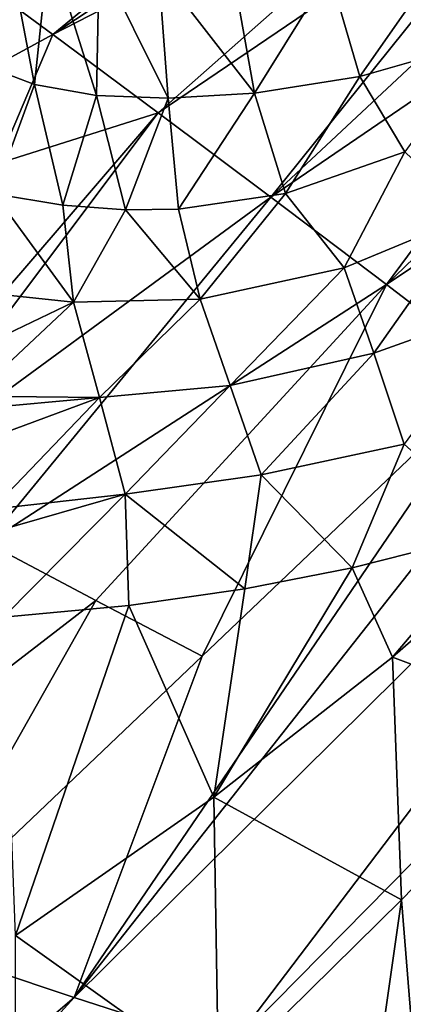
# Model space of a CAD drawing. Header units: millimetres. Extents: x -84 to 84, y -375 to 242.
# Tile 63 of 166: x 17.51 to 24.7, y 13.36 to 31.84. Entities that reach past the tile are written whole.
import ezdxf

# ---------------------------------------------------------------- set-up
doc = ezdxf.new("R2010")
doc.units = ezdxf.units.MM
doc.header["$LTSCALE"] = 81.481481
for name, color, linetype in [('29', 7, 'CONTINUOUS'), ('33', 7, 'CONTINUOUS'), ('37', 7, 'CONTINUOUS'), ('46', 7, 'CONTINUOUS'), ('48', 7, 'CONTINUOUS')]:
    doc.layers.add(name, color=color, linetype=linetype)

msp = doc.modelspace()

# ---------------------------------------------------------------- linework, layer by layer
at = {"layer": '29', "color": 7, "linetype": 'CONTINUOUS', "true_color": 0x69ffac}
for points in [[(22.492, 28.58, -10.869), (24.733, 29.359, -8.791), (23.595, 27.185, -10.894), (22.492, 28.58, -10.869)], [(23.595, 27.185, -10.894), (24.733, 29.359, -8.791), (25.976, 28.173, -8.755), (23.595, 27.185, -10.894)], [(16.219, 26.783, -16.886), (17.033, 28.571, -15.497), (18.516, 26.54, -15.1), (16.219, 26.783, -16.886)], [(17.033, 28.571, -15.497), (18.317, 28.364, -14.466), (18.516, 26.54, -15.1), (17.033, 28.571, -15.497)], [(20.49, 28.285, -12.639), (22.492, 28.58, -10.869), (20.892, 26.597, -13.182), (20.49, 28.285, -12.639)], [(20.892, 26.597, -13.182), (22.492, 28.58, -10.869), (23.595, 27.185, -10.894), (20.892, 26.597, -13.182)], [(18.317, 28.364, -14.466), (19.491, 28.273, -13.492), (18.516, 26.54, -15.1), (18.317, 28.364, -14.466)], [(19.491, 28.273, -13.492), (20.49, 28.285, -12.639), (20.892, 26.597, -13.182), (19.491, 28.273, -13.492)], [(18.516, 26.54, -15.1), (19.491, 28.273, -13.492), (20.892, 26.597, -13.182), (18.516, 26.54, -15.1)], [(23.595, 27.185, -10.894), (25.976, 28.173, -8.755), (24.148, 25.582, -11.183), (23.595, 27.185, -10.894)], [(24.148, 25.582, -11.183), (25.976, 28.173, -8.755), (26.622, 26.465, -9.058), (24.148, 25.582, -11.183)], [(20.892, 26.597, -13.182), (23.595, 27.185, -10.894), (21.457, 24.978, -13.408), (20.892, 26.597, -13.182)], [(21.457, 24.978, -13.408), (23.595, 27.185, -10.894), (24.148, 25.582, -11.183), (21.457, 24.978, -13.408)], [(16.219, 26.783, -16.886), (18.516, 26.54, -15.1), (16.48, 25.565, -17.079), (16.219, 26.783, -16.886)], [(16.48, 25.565, -17.079), (18.516, 26.54, -15.1), (16.638, 24.776, -17.194), (16.48, 25.565, -17.079)], [(16.638, 24.776, -17.194), (18.516, 26.54, -15.1), (19.005, 24.753, -15.366), (16.638, 24.776, -17.194)], [(18.516, 26.54, -15.1), (20.892, 26.597, -13.182), (19.005, 24.753, -15.366), (18.516, 26.54, -15.1)], [(19.005, 24.753, -15.366), (20.892, 26.597, -13.182), (21.457, 24.978, -13.408), (19.005, 24.753, -15.366)], [(24.719, 23.875, -11.284), (24.148, 25.582, -11.183), (26.622, 26.465, -9.058), (24.719, 23.875, -11.284)], [(22.038, 23.297, -13.502), (21.457, 24.978, -13.408), (24.148, 25.582, -11.183), (22.038, 23.297, -13.502)], [(24.719, 23.875, -11.284), (22.038, 23.297, -13.502), (24.148, 25.582, -11.183), (24.719, 23.875, -11.284)], [(19.487, 22.936, -15.554), (19.005, 24.753, -15.366), (21.457, 24.978, -13.408), (19.487, 22.936, -15.554)], [(22.038, 23.297, -13.502), (19.487, 22.936, -15.554), (21.457, 24.978, -13.408), (22.038, 23.297, -13.502)], [(16.638, 24.776, -17.194), (19.005, 24.753, -15.366), (16.684, 24.535, -17.228), (16.638, 24.776, -17.194)], [(16.684, 24.535, -17.228), (19.005, 24.753, -15.366), (16.794, 23.932, -17.312), (16.684, 24.535, -17.228)], [(19.005, 24.753, -15.366), (16.995, 22.655, -17.484), (16.794, 23.932, -17.312), (19.005, 24.753, -15.366)], [(19.487, 22.936, -15.554), (16.995, 22.655, -17.484), (19.005, 24.753, -15.366), (19.487, 22.936, -15.554)], [(22.038, 23.297, -13.502), (24.719, 23.875, -11.284), (23.743, 21.552, -12.623), (22.038, 23.297, -13.502)], [(23.743, 21.552, -12.623), (24.719, 23.875, -11.284), (26.511, 22.253, -10.301), (23.743, 21.552, -12.623)], [(19.487, 22.936, -15.554), (22.038, 23.297, -13.502), (21.729, 21.161, -14.287), (19.487, 22.936, -15.554)], [(21.729, 21.161, -14.287), (22.038, 23.297, -13.502), (23.743, 21.552, -12.623), (21.729, 21.161, -14.287)], [(16.995, 22.655, -17.484), (19.487, 22.936, -15.554), (17.051, 22.238, -17.539), (16.995, 22.655, -17.484)], [(17.051, 22.238, -17.539), (19.487, 22.936, -15.554), (17.205, 20.63, -17.761), (17.051, 22.238, -17.539)], [(17.205, 20.63, -17.761), (19.487, 22.936, -15.554), (19.558, 20.847, -16.012), (17.205, 20.63, -17.761)], [(19.558, 20.847, -16.012), (19.487, 22.936, -15.554), (21.729, 21.161, -14.287), (19.558, 20.847, -16.012)]]:
    msp.add_3dface(points, dxfattribs=at)
at = {"layer": '33', "color": 7, "linetype": 'CONTINUOUS', "true_color": 0x69ffac}
for points in [[(16.734, 31.028, -14.428), (17.213, 33.656, -11.809), (17.789, 30.626, -13.629), (16.734, 31.028, -14.428)], [(17.213, 33.656, -11.809), (18.062, 33.25, -11.13), (17.789, 30.626, -13.629), (17.213, 33.656, -11.809)], [(17.789, 30.626, -13.629), (18.062, 33.25, -11.13), (18.953, 30.42, -12.619), (17.789, 30.626, -13.629)], [(18.062, 33.25, -11.13), (19, 32.976, -10.281), (18.953, 30.42, -12.619), (18.062, 33.25, -11.13)], [(23.317, 32.729, -6.515), (25.525, 33.124, -5.017), (23.891, 30.774, -8.131), (23.317, 32.729, -6.515)], [(23.891, 30.774, -8.131), (25.525, 33.124, -5.017), (26.251, 31.454, -6.266), (23.891, 30.774, -8.131)], [(18.953, 30.42, -12.619), (19, 32.976, -10.281), (20.296, 30.368, -11.367), (18.953, 30.42, -12.619)], [(19, 32.976, -10.281), (20.113, 32.786, -9.226), (20.296, 30.368, -11.367), (19, 32.976, -10.281)], [(20.113, 32.786, -9.226), (21.518, 32.674, -7.954), (21.912, 30.462, -9.86), (20.113, 32.786, -9.226)], [(20.296, 30.368, -11.367), (20.113, 32.786, -9.226), (21.912, 30.462, -9.86), (20.296, 30.368, -11.367)], [(21.518, 32.674, -7.954), (23.317, 32.729, -6.515), (21.912, 30.462, -9.86), (21.518, 32.674, -7.954)], [(21.912, 30.462, -9.86), (23.317, 32.729, -6.515), (23.891, 30.774, -8.131), (21.912, 30.462, -9.86)], [(24.733, 29.359, -8.791), (23.891, 30.774, -8.131), (26.251, 31.454, -6.266), (24.733, 29.359, -8.791)], [(17.033, 28.571, -15.497), (16.734, 31.028, -14.428), (17.789, 30.626, -13.629), (17.033, 28.571, -15.497)], [(22.492, 28.58, -10.869), (21.912, 30.462, -9.86), (23.891, 30.774, -8.131), (22.492, 28.58, -10.869)], [(24.733, 29.359, -8.791), (22.492, 28.58, -10.869), (23.891, 30.774, -8.131), (24.733, 29.359, -8.791)], [(18.317, 28.364, -14.466), (17.033, 28.571, -15.497), (17.789, 30.626, -13.629), (18.317, 28.364, -14.466)], [(18.317, 28.364, -14.466), (17.789, 30.626, -13.629), (18.953, 30.42, -12.619), (18.317, 28.364, -14.466)], [(19.491, 28.273, -13.492), (18.317, 28.364, -14.466), (18.953, 30.42, -12.619), (19.491, 28.273, -13.492)], [(19.491, 28.273, -13.492), (18.953, 30.42, -12.619), (20.296, 30.368, -11.367), (19.491, 28.273, -13.492)], [(20.49, 28.285, -12.639), (19.491, 28.273, -13.492), (20.296, 30.368, -11.367), (20.49, 28.285, -12.639)], [(20.49, 28.285, -12.639), (20.296, 30.368, -11.367), (21.912, 30.462, -9.86), (20.49, 28.285, -12.639)], [(22.492, 28.58, -10.869), (20.49, 28.285, -12.639), (21.912, 30.462, -9.86), (22.492, 28.58, -10.869)]]:
    msp.add_3dface(points, dxfattribs=at)
at = {"layer": '37', "color": 7, "linetype": 'CONTINUOUS', "true_color": 0x69ffac}
for points in [[(26.511, 22.253, -10.301), (27.609, 22.587, -9.385), (24.498, 19.879, -12.352), (26.511, 22.253, -10.301)], [(27.609, 22.587, -9.385), (27.868, 18.611, -9.728), (24.498, 19.879, -12.352), (27.609, 22.587, -9.385)], [(23.743, 21.552, -12.623), (26.511, 22.253, -10.301), (24.498, 19.879, -12.352), (23.743, 21.552, -12.623)], [(21.729, 21.161, -14.287), (23.743, 21.552, -12.623), (21.15, 17.247, -15.357), (21.729, 21.161, -14.287)], [(23.743, 21.552, -12.623), (24.498, 19.879, -12.352), (21.15, 17.247, -15.357), (23.743, 21.552, -12.623)], [(19.558, 20.847, -16.012), (21.729, 21.161, -14.287), (21.15, 17.247, -15.357), (19.558, 20.847, -16.012)], [(17.205, 20.63, -17.761), (19.558, 20.847, -16.012), (17.43, 14.649, -18.309), (17.205, 20.63, -17.761)], [(17.43, 14.649, -18.309), (19.558, 20.847, -16.012), (21.15, 17.247, -15.357), (17.43, 14.649, -18.309)], [(24.498, 19.879, -12.352), (24.669, 15.322, -12.566), (21.15, 17.247, -15.357), (24.498, 19.879, -12.352)], [(27.868, 18.611, -9.728), (24.669, 15.322, -12.566), (24.498, 19.879, -12.352), (27.868, 18.611, -9.728)], [(24.669, 15.322, -12.566), (27.868, 18.611, -9.728), (24.956, 11.754, -12.038), (24.669, 15.322, -12.566)], [(21.24, 11.939, -15.442), (17.43, 14.649, -18.309), (21.15, 17.247, -15.357), (21.24, 11.939, -15.442)], [(24.669, 15.322, -12.566), (21.24, 11.939, -15.442), (21.15, 17.247, -15.357), (24.669, 15.322, -12.566)], [(21.24, 11.939, -15.442), (24.669, 15.322, -12.566), (23.994, 10.591, -12.807), (21.24, 11.939, -15.442)], [(23.994, 10.591, -12.807), (24.669, 15.322, -12.566), (24.956, 11.754, -12.038), (23.994, 10.591, -12.807)], [(17.418, 8.401, -18.358), (17.43, 14.649, -18.309), (21.24, 11.939, -15.442), (17.418, 8.401, -18.358)]]:
    msp.add_3dface(points, dxfattribs=at)
at = {"layer": '46', "color": 7, "linetype": 'CONTINUOUS', "true_color": 0x69ffac}
for points in [[(26.528, 25.232, 22.832), (18.53, 13.486, 23.247), (31.544, 30.015, 22.516), (26.528, 25.232, 22.832)], [(31.544, 30.015, 22.516), (18.53, 13.486, 23.247), (33.146, 27.965, 22.271), (31.544, 30.015, 22.516)], [(18.53, 13.486, 23.247), (21.449, 12.546, 22.386), (33.146, 27.965, 22.271), (18.53, 13.486, 23.247)], [(33.146, 27.965, 22.271), (21.449, 12.546, 22.386), (34.689, 25.99, 21.524), (33.146, 27.965, 22.271)], [(21.449, 12.546, 22.386), (24.063, 11.75, 20.989), (34.689, 25.99, 21.524), (21.449, 12.546, 22.386)], [(34.689, 25.99, 21.524), (24.063, 11.75, 20.989), (36.107, 24.175, 20.285), (34.689, 25.99, 21.524)], [(20.93, 19.896, 23.184), (18.53, 13.486, 23.247), (26.528, 25.232, 22.832), (20.93, 19.896, 23.184)], [(24.063, 11.75, 20.989), (26.351, 11.107, 19.096), (36.107, 24.175, 20.285), (24.063, 11.75, 20.989)], [(15.331, 14.561, 23.536), (18.53, 13.486, 23.247), (20.93, 19.896, 23.184), (15.331, 14.561, 23.536)], [(7.919, 4.398, 23.998), (18.53, 13.486, 23.247), (15.331, 14.561, 23.536), (7.919, 4.398, 23.998)], [(7.919, 4.398, 23.998), (6.267, 0, 23.665), (18.53, 13.486, 23.247), (7.919, 4.398, 23.998)], [(6.267, 0, 23.665), (21.449, 12.546, 22.386), (18.53, 13.486, 23.247), (6.267, 0, 23.665)]]:
    msp.add_3dface(points, dxfattribs=at)
at = {"layer": '48', "color": 7, "linetype": 'CONTINUOUS', "true_color": 0x69ffac}
for points in [[(16.352, 32.876, 17.646), (18.129, 31.566, 19.423), (25.56, 37.675, 18.553), (16.352, 32.876, 17.646)], [(25.56, 37.675, 18.553), (18.129, 31.566, 19.423), (26.17, 36.893, 19.429), (25.56, 37.675, 18.553)], [(26.17, 36.893, 19.429), (18.129, 31.566, 19.423), (26.833, 36.045, 20.211), (26.17, 36.893, 19.429)], [(18.129, 31.566, 19.423), (20.108, 30.096, 20.87), (26.833, 36.045, 20.211), (18.129, 31.566, 19.423)], [(26.833, 36.045, 20.211), (20.108, 30.096, 20.87), (27.539, 35.141, 20.887), (26.833, 36.045, 20.211)], [(20.108, 30.096, 20.87), (22.219, 28.512, 21.942), (27.539, 35.141, 20.887), (20.108, 30.096, 20.87)], [(27.539, 35.141, 20.887), (22.219, 28.512, 21.942), (28.284, 34.188, 21.454), (27.539, 35.141, 20.887)], [(28.284, 34.188, 21.454), (22.219, 28.512, 21.942), (29.063, 33.191, 21.905), (28.284, 34.188, 21.454)], [(22.219, 28.512, 21.942), (24.386, 26.871, 22.603), (29.063, 33.191, 21.905), (22.219, 28.512, 21.942)], [(29.063, 33.191, 21.905), (24.386, 26.871, 22.603), (29.869, 32.159, 22.236), (29.063, 33.191, 21.905)], [(14.68, 29.69, 19.04), (18.129, 31.566, 19.423), (16.352, 32.876, 17.646), (14.68, 29.69, 19.04)], [(29.869, 32.159, 22.236), (24.386, 26.871, 22.603), (30.698, 31.097, 22.442), (29.869, 32.159, 22.236)], [(14.68, 29.69, 19.04), (17.098, 29.142, 20.313), (18.129, 31.566, 19.423), (14.68, 29.69, 19.04)], [(17.098, 29.142, 20.313), (20.108, 30.096, 20.87), (18.129, 31.566, 19.423), (17.098, 29.142, 20.313)], [(24.386, 26.871, 22.603), (26.528, 25.232, 22.832), (30.698, 31.097, 22.442), (24.386, 26.871, 22.603)], [(15.438, 24.657, 21.616), (14.869, 23.116, 21.973), (20.108, 30.096, 20.87), (15.438, 24.657, 21.616)], [(14.869, 23.116, 21.973), (22.219, 28.512, 21.942), (20.108, 30.096, 20.87), (14.869, 23.116, 21.973)], [(17.098, 29.142, 20.313), (15.438, 24.657, 21.616), (20.108, 30.096, 20.87), (17.098, 29.142, 20.313)], [(22.219, 28.512, 21.942), (14.869, 23.116, 21.973), (16.896, 22.023, 22.637), (22.219, 28.512, 21.942)], [(24.386, 26.871, 22.603), (22.219, 28.512, 21.942), (16.896, 22.023, 22.637), (24.386, 26.871, 22.603)], [(18.938, 20.941, 23.043), (24.386, 26.871, 22.603), (16.896, 22.023, 22.637), (18.938, 20.941, 23.043)], [(20.93, 19.896, 23.184), (24.386, 26.871, 22.603), (18.938, 20.941, 23.043), (20.93, 19.896, 23.184)], [(20.93, 19.896, 23.184), (26.528, 25.232, 22.832), (24.386, 26.871, 22.603), (20.93, 19.896, 23.184)], [(12.139, 15.693, 23.258), (18.938, 20.941, 23.043), (16.896, 22.023, 22.637), (12.139, 15.693, 23.258)], [(12.139, 15.693, 23.258), (15.331, 14.561, 23.536), (18.938, 20.941, 23.043), (12.139, 15.693, 23.258)], [(15.331, 14.561, 23.536), (20.93, 19.896, 23.184), (18.938, 20.941, 23.043), (15.331, 14.561, 23.536)]]:
    msp.add_3dface(points, dxfattribs=at)

doc.saveas('drawing.dxf')
